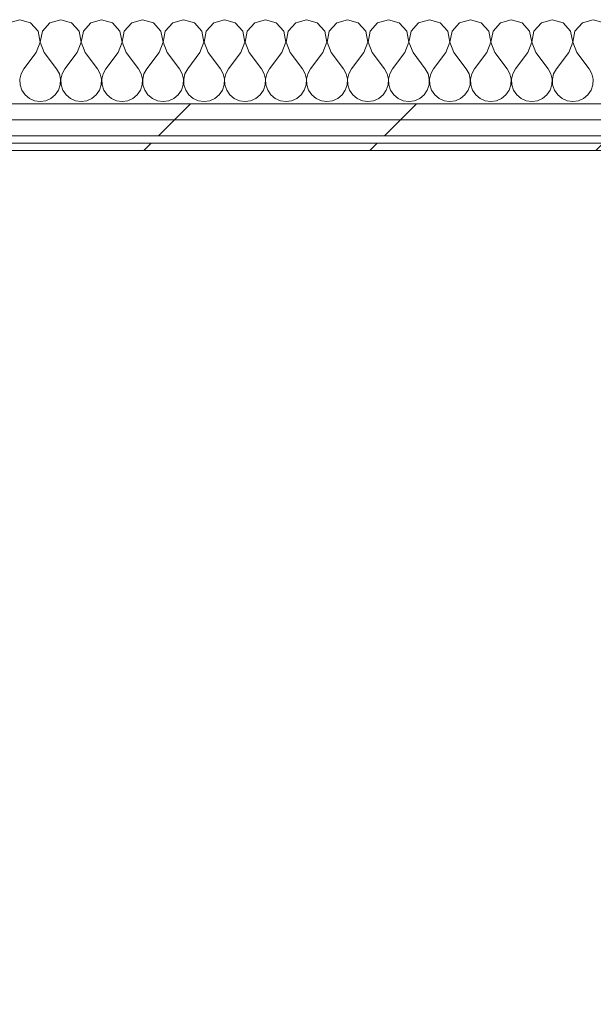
# Model space of a CAD drawing. Header units: millimetres. Extents: x -40968 to 11883, y -17757 to 4746.
# Tile 227 of 227: x 1250 to 1717, y -12764 to -11964. Entities that reach past the tile are written whole.
import ezdxf

# ---------------------------------------------------------------- set-up
doc = ezdxf.new("R2010")
doc.units = ezdxf.units.MM
doc.header["$MEASUREMENT"] = 0
doc.linetypes.add('Wipeout_Contour', pattern=[1000, 0, -1000])
doc.layers.add('Nuevo_06_COT_Generals', color=7, linetype='Continuous')
doc.layers.add('Nuevo_08_E_Envans secs', color=7, linetype='Continuous')
doc.layers.add('Nuevo_06_COT_Generals_Pluma_Nº__1', color=7, linetype='Continuous', lineweight=5)
doc.layers.add('Nuevo_08_E_Envans secs_Pluma_Nº__1', color=7, linetype='Continuous', lineweight=5)
for name, color, linetype, lineweight, true_color in [('Nuevo_08_E_Envans secs_Pluma_Nº__102', 7, 'Continuous', 5, 0xcccccc), ('Nuevo_08_E_Envans secs_Pluma_Nº__171', 171, 'Continuous', 13, 0xaaaaff), ('Nuevo_08_E_Envans secs_Pluma_Nº__177', 7, 'Continuous', 15, 0xf7e046)]:
    doc.layers.add(name, color=color, linetype=linetype, lineweight=lineweight, true_color=true_color)
doc.styles.add('Estilo_Generado_1', font='txt')
doc.dimstyles.new('Estilo_Generado__1', dxfattribs={"dimtxt": 100, "dimasz": 38, "dimexe": 0.18, "dimexo": 300, "dimgap": 0, "dimtad": 1, "dimtih": 1, "dimtoh": 1, "dimlfac": 0.001, "dimzin": 0, "dimdsep": 46, "dimtxsty": 'Estilo_Generado_1', "dimblk": 'ARROWHEAD_2', "dimblk1": 'ARROWHEAD_2', "dimblk2": 'ARROWHEAD_2', "dimcen": 0.09, "dimclrd": 7, "dimclre": 7, "dimclrt": 7, "dimadec": 0, "dimazin": 0, "dimtfac": 1, "dimtdec": 4, "dimtmove": 0, "dimatfit": 3, "dimfxl": 0, "dimtolj": 1, "dimtzin": 0, "dimarcsym": 0})
pattern_1 = [(45, (0, 0), (-183.848, 183.848), [195, -65]), (45, (7e-14, 183.85), (-183.848, 183.848), [195, -65])]

# ---------------------------------------------------------------- blocks, each defined once
blk = doc.blocks.new('*X402')
at = {"layer": 'Nuevo_08_E_Envans secs_Pluma_Nº__102', "color": 254, "linetype": 'Continuous', "lineweight": 5, "true_color": 0xcccccc}
for p, q in [((1250, -11963.64), (1241.24, -11966.13)), ((1258.76, -11966.13), (1250, -11963.64)), ((1283.33, -11963.64), (1274.57, -11966.13)), ((1292.1, -11966.13), (1283.33, -11963.64)), ((1316.67, -11963.64), (1307.9, -11966.13)), ((1325.43, -11966.13), (1316.67, -11963.64)), ((1350, -11963.64), (1341.24, -11966.13)), ((1358.76, -11966.13), (1350, -11963.64)), ((1383.33, -11963.64), (1374.57, -11966.13)), ((1392.1, -11966.13), (1383.33, -11963.64)), ((1416.67, -11963.64), (1407.9, -11966.13)), ((1425.43, -11966.13), (1416.67, -11963.64)), ((1450, -11963.64), (1441.24, -11966.13)), ((1458.76, -11966.13), (1450, -11963.64)), ((1483.33, -11963.64), (1474.57, -11966.13)), ((1492.1, -11966.13), (1483.33, -11963.64)), ((1516.67, -11963.64), (1507.9, -11966.13)), ((1525.43, -11966.13), (1516.67, -11963.64)), ((1550, -11963.64), (1541.24, -11966.13)), ((1558.76, -11966.13), (1550, -11963.64)), ((1583.33, -11963.64), (1574.57, -11966.13)), ((1592.1, -11966.13), (1583.33, -11963.64)), ((1616.67, -11963.64), (1607.9, -11966.13)), ((1625.43, -11966.13), (1616.67, -11963.64)), ((1650, -11963.64), (1641.24, -11966.13)), ((1658.76, -11966.13), (1650, -11963.64)), ((1683.33, -11963.64), (1674.57, -11966.13)), ((1692.1, -11966.13), (1683.33, -11963.64)), ((1716.67, -11963.64), (1707.9, -11966.13)), ((1725.43, -11966.13), (1716.67, -11963.64)), ((1264.91, -11972.86), (1258.76, -11966.13)), ((1274.57, -11966.13), (1268.43, -11972.86)), ((1298.24, -11972.86), (1292.1, -11966.13)), ((1307.9, -11966.13), (1301.76, -11972.86)), ((1331.57, -11972.86), (1325.43, -11966.13)), ((1341.24, -11966.13), (1335.09, -11972.86)), ((1364.91, -11972.86), (1358.76, -11966.13)), ((1374.57, -11966.13), (1368.43, -11972.86)), ((1398.24, -11972.86), (1392.1, -11966.13)), ((1407.9, -11966.13), (1401.76, -11972.86)), ((1431.57, -11972.86), (1425.43, -11966.13)), ((1441.24, -11966.13), (1435.09, -11972.86)), ((1464.91, -11972.86), (1458.76, -11966.13)), ((1474.57, -11966.13), (1468.43, -11972.86)), ((1498.24, -11972.86), (1492.1, -11966.13)), ((1507.9, -11966.13), (1501.76, -11972.86)), ((1531.57, -11972.86), (1525.43, -11966.13)), ((1541.24, -11966.13), (1535.09, -11972.86)), ((1564.91, -11972.86), (1558.76, -11966.13)), ((1574.57, -11966.13), (1568.43, -11972.86)), ((1598.24, -11972.86), (1592.1, -11966.13)), ((1607.9, -11966.13), (1601.76, -11972.86)), ((1631.57, -11972.86), (1625.43, -11966.13)), ((1641.24, -11966.13), (1635.09, -11972.86)), ((1664.91, -11972.86), (1658.76, -11966.13)), ((1674.57, -11966.13), (1668.43, -11972.86)), ((1698.24, -11972.86), (1692.1, -11966.13)), ((1707.9, -11966.13), (1701.76, -11972.86)), ((1266.6, -11981.81), (1264.91, -11972.86)), ((1268.43, -11972.86), (1266.73, -11981.81)), ((1299.93, -11981.81), (1298.24, -11972.86)), ((1301.76, -11972.86), (1300.07, -11981.81)), ((1333.27, -11981.81), (1331.57, -11972.86)), ((1335.09, -11972.86), (1333.4, -11981.81)), ((1366.6, -11981.81), (1364.91, -11972.86)), ((1368.43, -11972.86), (1366.73, -11981.81)), ((1399.93, -11981.81), (1398.24, -11972.86)), ((1401.76, -11972.86), (1400.07, -11981.81)), ((1433.27, -11981.81), (1431.57, -11972.86)), ((1435.09, -11972.86), (1433.4, -11981.81)), ((1466.6, -11981.81), (1464.91, -11972.86)), ((1468.43, -11972.86), (1466.73, -11981.81)), ((1499.93, -11981.81), (1498.24, -11972.86)), ((1501.76, -11972.86), (1500.07, -11981.81)), ((1533.27, -11981.81), (1531.57, -11972.86)), ((1535.09, -11972.86), (1533.4, -11981.81)), ((1566.6, -11981.81), (1564.91, -11972.86)), ((1568.43, -11972.86), (1566.73, -11981.81)), ((1599.93, -11981.81), (1598.24, -11972.86)), ((1601.76, -11972.86), (1600.07, -11981.81)), ((1633.27, -11981.81), (1631.57, -11972.86)), ((1635.09, -11972.86), (1633.4, -11981.81)), ((1666.6, -11981.81), (1664.91, -11972.86)), ((1668.43, -11972.86), (1666.73, -11981.81)), ((1699.93, -11981.81), (1698.24, -11972.86)), ((1701.76, -11972.86), (1700.07, -11981.81)), ((1263.33, -11990.31), (1266.6, -11981.81)), ((1266.73, -11981.81), (1270, -11990.31)), ((1296.67, -11990.31), (1299.93, -11981.81)), ((1300.07, -11981.81), (1303.33, -11990.31)), ((1330, -11990.31), (1333.27, -11981.81)), ((1333.4, -11981.81), (1336.67, -11990.31)), ((1363.33, -11990.31), (1366.6, -11981.81)), ((1366.73, -11981.81), (1370, -11990.31)), ((1396.67, -11990.31), (1399.93, -11981.81)), ((1400.07, -11981.81), (1403.33, -11990.31)), ((1430, -11990.31), (1433.27, -11981.81)), ((1433.4, -11981.81), (1436.67, -11990.31)), ((1463.33, -11990.31), (1466.6, -11981.81)), ((1466.73, -11981.81), (1470, -11990.31)), ((1496.67, -11990.31), (1499.93, -11981.81)), ((1500.07, -11981.81), (1503.33, -11990.31)), ((1530, -11990.31), (1533.27, -11981.81)), ((1533.4, -11981.81), (1536.67, -11990.31)), ((1563.33, -11990.31), (1566.6, -11981.81)), ((1566.73, -11981.81), (1570, -11990.31)), ((1596.67, -11990.31), (1599.93, -11981.81)), ((1600.07, -11981.81), (1603.33, -11990.31)), ((1630, -11990.31), (1633.27, -11981.81)), ((1633.4, -11981.81), (1636.67, -11990.31)), ((1663.33, -11990.31), (1666.6, -11981.81)), ((1666.73, -11981.81), (1670, -11990.31)), ((1696.67, -11990.31), (1699.93, -11981.81)), ((1700.07, -11981.81), (1703.33, -11990.31)), ((1263.33, -11990.31), (1253.33, -12003.64)), ((1270, -11990.31), (1280, -12003.64)), ((1296.67, -11990.31), (1286.67, -12003.64)), ((1303.33, -11990.31), (1313.33, -12003.64)), ((1330, -11990.31), (1320, -12003.64)), ((1336.67, -11990.31), (1346.67, -12003.64)), ((1363.33, -11990.31), (1353.33, -12003.64)), ((1370, -11990.31), (1380, -12003.64)), ((1396.67, -11990.31), (1386.67, -12003.64)), ((1403.33, -11990.31), (1413.33, -12003.64)), ((1430, -11990.31), (1420, -12003.64)), ((1436.67, -11990.31), (1446.67, -12003.64)), ((1463.33, -11990.31), (1453.33, -12003.64)), ((1470, -11990.31), (1480, -12003.64)), ((1496.67, -11990.31), (1486.67, -12003.64)), ((1503.33, -11990.31), (1513.33, -12003.64)), ((1530, -11990.31), (1520, -12003.64)), ((1536.67, -11990.31), (1546.67, -12003.64)), ((1563.33, -11990.31), (1553.33, -12003.64)), ((1570, -11990.31), (1580, -12003.64)), ((1596.67, -11990.31), (1586.67, -12003.64)), ((1603.33, -11990.31), (1613.33, -12003.64)), ((1630, -11990.31), (1620, -12003.64)), ((1636.67, -11990.31), (1646.67, -12003.64)), ((1663.33, -11990.31), (1653.33, -12003.64)), ((1670, -11990.31), (1680, -12003.64)), ((1696.67, -11990.31), (1686.67, -12003.64)), ((1703.33, -11990.31), (1713.33, -12003.64)), ((1253.33, -12003.64), (1251.11, -12007.67)), ((1282.23, -12007.67), (1280, -12003.64)), ((1286.67, -12003.64), (1284.44, -12007.67)), ((1315.56, -12007.67), (1313.33, -12003.64)), ((1320, -12003.64), (1317.77, -12007.67)), ((1348.89, -12007.67), (1346.67, -12003.64)), ((1353.33, -12003.64), (1351.11, -12007.67)), ((1382.23, -12007.67), (1380, -12003.64)), ((1386.67, -12003.64), (1384.44, -12007.67)), ((1415.56, -12007.67), (1413.33, -12003.64)), ((1420, -12003.64), (1417.77, -12007.67)), ((1448.89, -12007.67), (1446.67, -12003.64)), ((1453.33, -12003.64), (1451.11, -12007.67)), ((1482.23, -12007.67), (1480, -12003.64)), ((1486.67, -12003.64), (1484.44, -12007.67)), ((1515.56, -12007.67), (1513.33, -12003.64)), ((1520, -12003.64), (1517.77, -12007.67)), ((1548.89, -12007.67), (1546.67, -12003.64)), ((1553.33, -12003.64), (1551.11, -12007.67)), ((1582.23, -12007.67), (1580, -12003.64)), ((1586.67, -12003.64), (1584.44, -12007.67)), ((1615.56, -12007.67), (1613.33, -12003.64)), ((1620, -12003.64), (1617.77, -12007.67)), ((1648.89, -12007.67), (1646.67, -12003.64)), ((1653.33, -12003.64), (1651.11, -12007.67)), ((1682.23, -12007.67), (1680, -12003.64)), ((1686.67, -12003.64), (1684.44, -12007.67)), ((1715.56, -12007.67), (1713.33, -12003.64)), ((1251.11, -12007.67), (1250.07, -12012.15)), ((1250.07, -12012.15), (1250.29, -12016.74)), ((1283.27, -12012.15), (1282.23, -12007.67)), ((1283.04, -12016.74), (1283.27, -12012.15)), ((1284.44, -12007.67), (1283.4, -12012.15)), ((1283.4, -12012.15), (1283.62, -12016.74)), ((1316.6, -12012.15), (1315.56, -12007.67)), ((1316.38, -12016.74), (1316.6, -12012.15)), ((1317.77, -12007.67), (1316.73, -12012.15)), ((1316.73, -12012.15), (1316.96, -12016.74)), ((1349.93, -12012.15), (1348.89, -12007.67)), ((1349.71, -12016.74), (1349.93, -12012.15)), ((1351.11, -12007.67), (1350.07, -12012.15)), ((1350.07, -12012.15), (1350.29, -12016.74)), ((1383.27, -12012.15), (1382.23, -12007.67)), ((1383.04, -12016.74), (1383.27, -12012.15)), ((1384.44, -12007.67), (1383.4, -12012.15)), ((1383.4, -12012.15), (1383.62, -12016.74)), ((1416.6, -12012.15), (1415.56, -12007.67)), ((1416.38, -12016.74), (1416.6, -12012.15)), ((1417.77, -12007.67), (1416.73, -12012.15)), ((1416.73, -12012.15), (1416.96, -12016.74)), ((1449.93, -12012.15), (1448.89, -12007.67)), ((1449.71, -12016.74), (1449.93, -12012.15)), ((1451.11, -12007.67), (1450.07, -12012.15)), ((1450.07, -12012.15), (1450.29, -12016.74)), ((1483.27, -12012.15), (1482.23, -12007.67)), ((1483.04, -12016.74), (1483.27, -12012.15)), ((1484.44, -12007.67), (1483.4, -12012.15)), ((1483.4, -12012.15), (1483.62, -12016.74)), ((1516.6, -12012.15), (1515.56, -12007.67)), ((1516.38, -12016.74), (1516.6, -12012.15)), ((1517.77, -12007.67), (1516.73, -12012.15)), ((1516.73, -12012.15), (1516.96, -12016.74)), ((1549.93, -12012.15), (1548.89, -12007.67)), ((1549.71, -12016.74), (1549.93, -12012.15)), ((1551.11, -12007.67), (1550.07, -12012.15)), ((1550.07, -12012.15), (1550.29, -12016.74)), ((1583.27, -12012.15), (1582.23, -12007.67)), ((1583.04, -12016.74), (1583.27, -12012.15)), ((1584.44, -12007.67), (1583.4, -12012.15)), ((1583.4, -12012.15), (1583.62, -12016.74)), ((1616.6, -12012.15), (1615.56, -12007.67)), ((1616.38, -12016.74), (1616.6, -12012.15)), ((1617.77, -12007.67), (1616.73, -12012.15)), ((1616.73, -12012.15), (1616.96, -12016.74)), ((1649.93, -12012.15), (1648.89, -12007.67)), ((1649.71, -12016.74), (1649.93, -12012.15)), ((1651.11, -12007.67), (1650.07, -12012.15)), ((1650.07, -12012.15), (1650.29, -12016.74)), ((1683.27, -12012.15), (1682.23, -12007.67)), ((1683.04, -12016.74), (1683.27, -12012.15)), ((1684.44, -12007.67), (1683.4, -12012.15)), ((1683.4, -12012.15), (1683.62, -12016.74)), ((1716.6, -12012.15), (1715.56, -12007.67)), ((1716.38, -12016.74), (1716.6, -12012.15)), ((1250.29, -12016.74), (1251.76, -12021.1)), ((1281.57, -12021.1), (1283.04, -12016.74)), ((1283.62, -12016.74), (1285.09, -12021.1)), ((1314.91, -12021.1), (1316.38, -12016.74)), ((1316.96, -12016.74), (1318.43, -12021.1)), ((1348.24, -12021.1), (1349.71, -12016.74)), ((1350.29, -12016.74), (1351.76, -12021.1)), ((1381.57, -12021.1), (1383.04, -12016.74)), ((1383.62, -12016.74), (1385.09, -12021.1)), ((1414.91, -12021.1), (1416.38, -12016.74)), ((1416.96, -12016.74), (1418.43, -12021.1)), ((1448.24, -12021.1), (1449.71, -12016.74)), ((1450.29, -12016.74), (1451.76, -12021.1)), ((1481.57, -12021.1), (1483.04, -12016.74)), ((1483.62, -12016.74), (1485.09, -12021.1)), ((1514.91, -12021.1), (1516.38, -12016.74)), ((1516.96, -12016.74), (1518.43, -12021.1)), ((1548.24, -12021.1), (1549.71, -12016.74)), ((1550.29, -12016.74), (1551.76, -12021.1)), ((1581.57, -12021.1), (1583.04, -12016.74)), ((1583.62, -12016.74), (1585.09, -12021.1)), ((1614.91, -12021.1), (1616.38, -12016.74)), ((1616.96, -12016.74), (1618.43, -12021.1)), ((1648.24, -12021.1), (1649.71, -12016.74)), ((1650.29, -12016.74), (1651.76, -12021.1)), ((1681.57, -12021.1), (1683.04, -12016.74)), ((1683.62, -12016.74), (1685.09, -12021.1)), ((1714.91, -12021.1), (1716.38, -12016.74)), ((1251.76, -12021.1), (1254.36, -12024.89)), ((1254.36, -12024.89), (1257.9, -12027.82)), ((1257.9, -12027.82), (1262.11, -12029.67)), ((1271.22, -12029.67), (1275.43, -12027.82)), ((1275.43, -12027.82), (1278.97, -12024.89)), ((1278.97, -12024.89), (1281.57, -12021.1)), ((1285.09, -12021.1), (1287.7, -12024.89)), ((1287.7, -12024.89), (1291.24, -12027.82)), ((1291.24, -12027.82), (1295.45, -12029.67)), ((1304.55, -12029.67), (1308.76, -12027.82)), ((1308.76, -12027.82), (1312.3, -12024.89)), ((1312.3, -12024.89), (1314.91, -12021.1)), ((1318.43, -12021.1), (1321.03, -12024.89)), ((1321.03, -12024.89), (1324.57, -12027.82)), ((1324.57, -12027.82), (1328.78, -12029.67)), ((1337.89, -12029.67), (1342.1, -12027.82)), ((1342.1, -12027.82), (1345.64, -12024.89)), ((1345.64, -12024.89), (1348.24, -12021.1)), ((1351.76, -12021.1), (1354.36, -12024.89)), ((1354.36, -12024.89), (1357.9, -12027.82)), ((1357.9, -12027.82), (1362.11, -12029.67)), ((1371.22, -12029.67), (1375.43, -12027.82)), ((1375.43, -12027.82), (1378.97, -12024.89)), ((1378.97, -12024.89), (1381.57, -12021.1)), ((1385.09, -12021.1), (1387.7, -12024.89)), ((1387.7, -12024.89), (1391.24, -12027.82)), ((1391.24, -12027.82), (1395.45, -12029.67)), ((1404.55, -12029.67), (1408.76, -12027.82)), ((1408.76, -12027.82), (1412.3, -12024.89)), ((1412.3, -12024.89), (1414.91, -12021.1)), ((1418.43, -12021.1), (1421.03, -12024.89)), ((1421.03, -12024.89), (1424.57, -12027.82)), ((1424.57, -12027.82), (1428.78, -12029.67)), ((1437.89, -12029.67), (1442.1, -12027.82)), ((1442.1, -12027.82), (1445.64, -12024.89)), ((1445.64, -12024.89), (1448.24, -12021.1)), ((1451.76, -12021.1), (1454.36, -12024.89)), ((1454.36, -12024.89), (1457.9, -12027.82)), ((1457.9, -12027.82), (1462.11, -12029.67)), ((1471.22, -12029.67), (1475.43, -12027.82)), ((1475.43, -12027.82), (1478.97, -12024.89)), ((1478.97, -12024.89), (1481.57, -12021.1)), ((1485.09, -12021.1), (1487.7, -12024.89)), ((1487.7, -12024.89), (1491.24, -12027.82)), ((1491.24, -12027.82), (1495.45, -12029.67)), ((1504.55, -12029.67), (1508.76, -12027.82)), ((1508.76, -12027.82), (1512.3, -12024.89)), ((1512.3, -12024.89), (1514.91, -12021.1)), ((1518.43, -12021.1), (1521.03, -12024.89)), ((1521.03, -12024.89), (1524.57, -12027.82)), ((1524.57, -12027.82), (1528.78, -12029.67)), ((1537.89, -12029.67), (1542.1, -12027.82)), ((1542.1, -12027.82), (1545.64, -12024.89)), ((1545.64, -12024.89), (1548.24, -12021.1)), ((1551.76, -12021.1), (1554.36, -12024.89)), ((1554.36, -12024.89), (1557.9, -12027.82)), ((1557.9, -12027.82), (1562.11, -12029.67)), ((1571.22, -12029.67), (1575.43, -12027.82)), ((1575.43, -12027.82), (1578.97, -12024.89)), ((1578.97, -12024.89), (1581.57, -12021.1)), ((1585.09, -12021.1), (1587.7, -12024.89)), ((1587.7, -12024.89), (1591.24, -12027.82)), ((1591.24, -12027.82), (1595.45, -12029.67)), ((1604.55, -12029.67), (1608.76, -12027.82)), ((1608.76, -12027.82), (1612.3, -12024.89)), ((1612.3, -12024.89), (1614.91, -12021.1)), ((1618.43, -12021.1), (1621.03, -12024.89)), ((1621.03, -12024.89), (1624.57, -12027.82)), ((1624.57, -12027.82), (1628.78, -12029.67)), ((1637.89, -12029.67), (1642.1, -12027.82)), ((1642.1, -12027.82), (1645.64, -12024.89)), ((1645.64, -12024.89), (1648.24, -12021.1)), ((1651.76, -12021.1), (1654.36, -12024.89)), ((1654.36, -12024.89), (1657.9, -12027.82)), ((1657.9, -12027.82), (1662.11, -12029.67)), ((1671.22, -12029.67), (1675.43, -12027.82)), ((1675.43, -12027.82), (1678.97, -12024.89)), ((1678.97, -12024.89), (1681.57, -12021.1)), ((1685.09, -12021.1), (1687.7, -12024.89)), ((1687.7, -12024.89), (1691.24, -12027.82)), ((1691.24, -12027.82), (1695.45, -12029.67)), ((1704.55, -12029.67), (1708.76, -12027.82)), ((1708.76, -12027.82), (1712.3, -12024.89)), ((1712.3, -12024.89), (1714.91, -12021.1)), ((1262.11, -12029.67), (1266.67, -12030.31)), ((1266.67, -12030.31), (1271.22, -12029.67)), ((1295.45, -12029.67), (1300, -12030.31)), ((1300, -12030.31), (1304.55, -12029.67)), ((1328.78, -12029.67), (1333.33, -12030.31)), ((1333.33, -12030.31), (1337.89, -12029.67)), ((1362.11, -12029.67), (1366.67, -12030.31)), ((1366.67, -12030.31), (1371.22, -12029.67)), ((1395.45, -12029.67), (1400, -12030.31)), ((1400, -12030.31), (1404.55, -12029.67)), ((1428.78, -12029.67), (1433.33, -12030.31)), ((1433.33, -12030.31), (1437.89, -12029.67)), ((1462.11, -12029.67), (1466.67, -12030.31)), ((1466.67, -12030.31), (1471.22, -12029.67)), ((1495.45, -12029.67), (1500, -12030.31)), ((1500, -12030.31), (1504.55, -12029.67)), ((1528.78, -12029.67), (1533.33, -12030.31)), ((1533.33, -12030.31), (1537.89, -12029.67)), ((1562.11, -12029.67), (1566.67, -12030.31)), ((1566.67, -12030.31), (1571.22, -12029.67)), ((1595.45, -12029.67), (1600, -12030.31)), ((1600, -12030.31), (1604.55, -12029.67)), ((1628.78, -12029.67), (1633.33, -12030.31)), ((1633.33, -12030.31), (1637.89, -12029.67)), ((1662.11, -12029.67), (1666.67, -12030.31)), ((1666.67, -12030.31), (1671.22, -12029.67)), ((1695.45, -12029.67), (1700, -12030.31)), ((1700, -12030.31), (1704.55, -12029.67))]:
    blk.add_line(p, q, dxfattribs=at)
blk = doc.blocks.new('Muro_133_1', base_point=(6082.11, -12069.98))
at = {"layer": 'Nuevo_08_E_Envans secs', "color": 7, "lineweight": 20}
blk.add_blockref('*X402', (0, 0), dxfattribs=at)
at = {"color": 254, "linetype": 'Wipeout_Contour', "lineweight": 0, "ltscale": 48890.412876}
blk.add_wipeout([(843.89, -12069.98), (2622.91, -12069.98), (2622.91, -12063.98), (843.89, -12063.98)], dxfattribs=at).dxf.layer = 'Nuevo_08_E_Envans secs'
at = {"layer": 'Nuevo_08_E_Envans secs_Pluma_Nº__171', "linetype": 'Continuous', "lineweight": 13, "true_color": 0xaaaaff}
h = blk.add_hatch(dxfattribs=at)
h.set_pattern_fill('Panellat_HPL_0001', color=161, style=0, pattern_type=2)
h.set_pattern_definition(pattern_1)
h.paths.add_polyline_path([(843.89, -12069.98), (2622.91, -12069.98), (2622.91, -12063.98), (843.89, -12063.98)])
at = {"layer": 'Nuevo_08_E_Envans secs_Pluma_Nº__1', "color": 7, "linetype": 'Continuous', "lineweight": 5}
blk.add_line((2622.91, -12063.98), (843.89, -12063.98), dxfattribs=at)
at = {"layer": 'Nuevo_08_E_Envans secs_Pluma_Nº__1', "color": 7, "linetype": 'Continuous', "lineweight": 5, "flags": 128}
blk.add_lwpolyline([(843.89, -12069.98), (2622.91, -12069.98)], dxfattribs=at)
at = {"color": 254, "linetype": 'Wipeout_Contour', "lineweight": 0, "ltscale": 48785.104268}
blk.add_wipeout([(818.89, -12044.98), (2647.91, -12044.98), (2647.91, -12031.98), (818.89, -12031.98)], dxfattribs=at).dxf.layer = 'Nuevo_08_E_Envans secs'
at = {"layer": 'Nuevo_08_E_Envans secs_Pluma_Nº__177', "linetype": 'Continuous', "lineweight": 15, "true_color": 0xf7e046}
h = blk.add_hatch(dxfattribs=at)
h.set_pattern_fill('Panellat_HPL_0001', color=53, style=0, pattern_type=2)
h.set_pattern_definition(pattern_1)
h.paths.add_polyline_path([(818.89, -12044.98), (2647.91, -12044.98), (2647.91, -12031.98), (818.89, -12031.98)])
at = {"layer": 'Nuevo_08_E_Envans secs_Pluma_Nº__1', "color": 7, "linetype": 'Continuous', "lineweight": 5}
blk.add_line((2647.91, -12031.98), (818.89, -12031.98), dxfattribs=at)
at = {"color": 254, "linetype": 'Wipeout_Contour', "lineweight": 0, "ltscale": 48832.647747}
blk.add_wipeout([(831.89, -12057.98), (2634.91, -12057.98), (2634.91, -12044.98), (831.89, -12044.98)], dxfattribs=at).dxf.layer = 'Nuevo_08_E_Envans secs'
at = {"layer": 'Nuevo_08_E_Envans secs_Pluma_Nº__177', "linetype": 'Continuous', "lineweight": 15, "true_color": 0xf7e046}
h = blk.add_hatch(dxfattribs=at)
h.set_pattern_fill('Panellat_HPL_0001', color=53, style=0, pattern_type=2)
h.set_pattern_definition(pattern_1)
h.paths.add_polyline_path([(831.89, -12057.98), (2634.91, -12057.98), (2634.91, -12044.98), (831.89, -12044.98)])
at = {"layer": 'Nuevo_08_E_Envans secs_Pluma_Nº__1', "color": 7, "linetype": 'Continuous', "lineweight": 5}
for p, q in [((2634.91, -12044.98), (831.89, -12044.98)), ((2628.91, -12057.98), (837.89, -12057.98))]:
    blk.add_line(p, q, dxfattribs=at)
blk = doc.blocks.new('*D628')
at = {"layer": 'Nuevo_06_COT_Generals_Pluma_Nº__1', "color": 7, "linetype": 'Continuous', "lineweight": 5}
for p, q in [((843.89, -13229.69), (843.89, -12803.98)), ((2622.91, -13229.69), (2622.91, -13154.69)), ((858.32, -13167.19), (829.46, -13217.19)), ((2637.35, -13167.19), (2608.48, -13217.19)), ((843.89, -13192.19), (2622.91, -13192.19))]:
    blk.add_line(p, q, dxfattribs=at)
at = {"layer": 'Nuevo_06_COT_Generals_Pluma_Nº__1', "color": 7, "lineweight": 5, "char_height": 100, "attachment_point": 7, "style": 'Estilo_Generado_1'}
for s, insert in [('\\A1;{\\pql;\\fGotham Book|b0|i0|c0|p0;\\W1.000000;1,78}', (1596.02, -13172.19)), ('\\A1;{\\pql;\\fGotham Book|b0|i0|c0|p0;\\W1.000000;0,15}', (2333.69, -13172.19))]:
    blk.add_mtext(s, dxfattribs=dict(at, insert=insert))
blk = doc.blocks.new('ARROWHEAD_2')
at = {"color": 0, "linetype": 'Continuous', "lineweight": 0}
for p, q in [((-0.378, -0.655), (0.378, 0.655)), ((0, 0), (-1, 0))]:
    blk.add_line(p, q, dxfattribs=at)

msp = doc.modelspace()

# ---------------------------------------------------------------- block references
at = {"layer": 'Nuevo_08_E_Envans secs', "color": 7, "lineweight": 20}
msp.add_blockref('Muro_133_1', (6082.106, -12069.976), dxfattribs=at)

# ---------------------------------------------------------------- dimensions: what is measured, and where the dimension line sits
at = {"layer": 'Nuevo_06_COT_Generals', "color": 7, "linetype": 'Continuous', "lineweight": 5}
dim = msp.add_linear_dim(base=(2622.913, -13192.187), p1=(843.891, -12503.976), p2=(2622.913, -14559.976), dimstyle='Estilo_Generado__1', dxfattribs=at)
dim.commit()
dim.dimension.update_dxf_attribs({"geometry": '*D628', "text_midpoint": (1725.475, -13122.187), "dimtype": 160})

doc.saveas('drawing.dxf')
